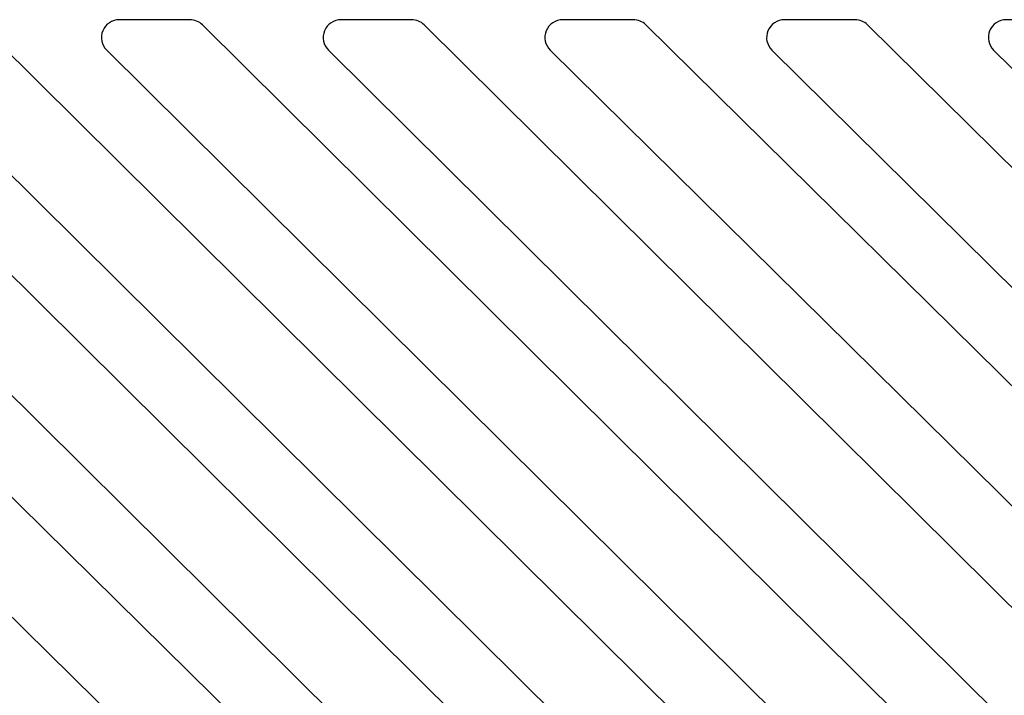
# Model space of a CAD drawing. Header units: feet. Extents: x 6 to 219, y -47 to 30.
# Tile 26 of 47: x 178.396 to 179.835, y 20.944 to 21.932. Entities that reach past the tile are written whole.
import ezdxf

# ---------------------------------------------------------------- set-up
doc = ezdxf.new("R2010")
doc.units = ezdxf.units.FT
doc.header["$MEASUREMENT"] = 0
doc.layers.add('HATCH', color=247, linetype='Continuous')

msp = doc.modelspace()

# ---------------------------------------------------------------- linework, layer by layer
at = {"layer": 'HATCH', "linetype": 'Continuous'}
for p, q in [((179.28596, 20.66391), (178.01496, 21.9244)), ((179.61005, 20.66391), (178.33905, 21.9244)), ((178.64481, 21.93195), (178.54169, 21.93195)), ((179.93414, 20.66391), (178.66314, 21.9244)), ((179.14601, 20.62708), (177.87517, 21.88742)), ((179.4701, 20.62708), (178.19926, 21.88742)), ((179.79419, 20.62708), (178.52335, 21.88742))]:
    msp.add_line(p, q, dxfattribs=at)
for points in [[(180.1367, 20.61945), (180.23982, 20.61945, 0.6681786), (180.25823, 20.66391), (178.98723, 21.9244, 0.1978342), (178.9689, 21.93195), (178.86578, 21.93195, 0.6696802), (178.84744, 21.88742), (180.11828, 20.62708, 0.1989124)], [(180.45733, 20.6802), (180.45733, 20.78332, 0.1989124), (180.4497, 20.80173), (179.31121, 21.92445, 0.1971001), (179.29293, 21.93195), (179.18982, 21.93195, 0.6704909), (179.17152, 21.88738), (180.41287, 20.66179, 0.6681786)], [(180.45733, 20.99908), (180.45733, 21.1022, 0.1989124), (180.4497, 21.12062), (179.63532, 21.92444, 0.1972178), (179.61703, 21.93195), (179.51392, 21.93195, 0.6702696), (179.49562, 21.88739), (180.41287, 20.98067, 0.6681786)], [(180.45733, 21.42629, 0.1989124), (180.4497, 21.44471), (179.95923, 21.92452, 0.1960608), (179.94102, 21.93195), (179.83795, 21.93195, 0.6714446), (179.8197, 21.88733), (180.41287, 21.30476, 0.6681786), (180.45733, 21.32317)], [(178.84033, 20.61945), (178.94345, 20.61945, 0.6681786), (178.96187, 20.66391), (177.79385, 21.8163, 0.4047682), (177.75763, 21.81688), (177.7044, 21.76699, 0.4237224), (177.7038, 21.72958), (178.82192, 20.62708, 0.1989124)]]:
    msp.add_lwpolyline(points, format="xyb", close=True, dxfattribs=at)
for centre, start, end in [((178.54169, 21.90591), 90, 225.23774), ((178.64481, 21.90591), 45.23774, 90)]:
    msp.add_arc(centre, 0.02604, start, end, dxfattribs=at)

doc.saveas('drawing.dxf')
